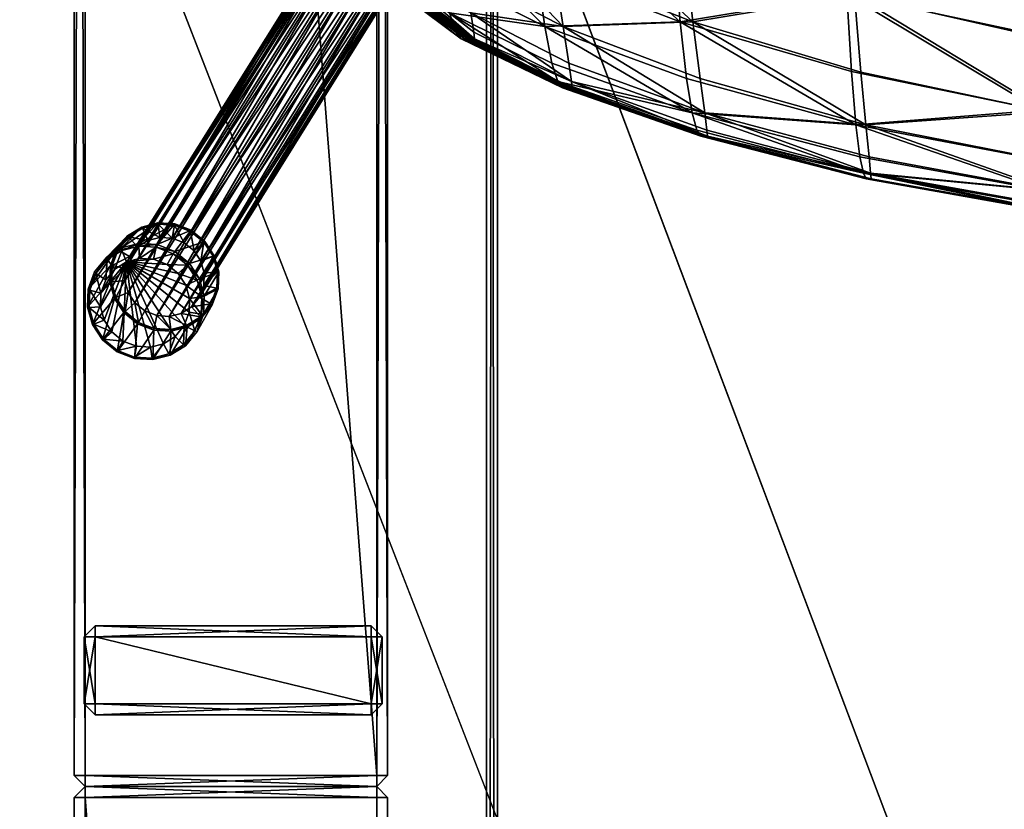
# Model space of a CAD drawing. Header units: inches. Extents: x -706 to 746, y -844 to 519.
# Tile 188 of 256: x -162.49 to -155.43, y 190.15 to 195.82. Entities that reach past the tile are written whole.
import ezdxf

# ---------------------------------------------------------------- set-up
doc = ezdxf.new("R2010")
doc.units = ezdxf.units.IN
doc.header["$MEASUREMENT"] = 0
for name, color, linetype, true_color in [('00_ground', 73, 'Continuous', 0x8fe057), ('02_ceilings', 251, 'Continuous', 0x565656), ('06_equipment', 46, 'Continuous', 0x866e08)]:
    doc.layers.add(name, color=color, linetype=linetype, true_color=true_color)

msp = doc.modelspace()

# ---------------------------------------------------------------- meshes
at = {"layer": '00_ground', "color": 251, "true_color": 0x565656}
mesh = msp.add_polyface(dxfattribs=at)
corners = [(745.801, -489.5048, -11.7981), (745.801, -489.5048, 0.0129), (745.8013, 519.417, -11.7981), (745.8013, 519.417, 0.0129), (-706.1552, 519.4172, -11.7981), (-706.1552, 519.4172, 0.0129), (-706.1554, -491.3484, -11.7981), (-706.1554, -491.3484, 0.0129), (-59.091, -491.3485, -11.7981), (-59.091, -491.3485, 0.0129), (-77.4055, -295.9132, -11.7981), (-77.4055, -295.9132, 0.0129), (-239.0611, -295.9132, -11.7981), (-239.0611, -295.9132, 0.0129), (-239.0611, -54.6686, -11.7981), (-239.0611, -54.6686, 0.0129), (214.8796, -54.6686, -11.7981), (214.8796, -54.6686, 0.0129), (214.8796, -295.9133, -11.7981), (214.8796, -295.9133, 0.0129), (187.3205, -295.9133, -11.7981), (187.3205, -295.9133, 0.0129), (187.3205, -489.5047, -11.7981), (187.3205, -489.5047, 0.0129)]
mesh.append_faces([[corners[k] for k in face] for face in [(22, 18, 0, 22), (0, 18, 2, 0), (6, 12, 8, 6), (1, 19, 23, 1), (9, 13, 7, 9), (7, 13, 5, 7)]], dxfattribs={"vtx0": -1, "vtx1": -1, "vtx3": -1, "color": 251})
mesh.append_faces([[corners[k] for k in face] for face in [(16, 4, 2, 16), (4, 14, 12, 4), (15, 3, 5, 15), (3, 17, 19, 3)]], dxfattribs={"vtx0": -1, "vtx2": -1, "vtx3": -1, "color": 251})
mesh.append_faces([[corners[k] for k in face] for face in [(0, 3, 1, 0), (2, 5, 3, 2), (4, 7, 5, 4), (6, 9, 7, 6), (8, 11, 9, 8), (10, 13, 11, 10), (12, 15, 13, 12), (14, 17, 15, 14), (16, 19, 17, 16), (18, 21, 19, 18), (20, 23, 21, 20), (22, 1, 23, 22), (8, 12, 10, 8), (23, 19, 21, 23)]], dxfattribs={"vtx0": -1, "vtx3": -1, "color": 251})
mesh.append_faces([[corners[k] for k in face] for face in [(16, 14, 4, 16), (18, 16, 2, 18), (6, 4, 12, 6), (15, 17, 3, 15), (13, 15, 5, 13), (1, 3, 19, 1)]], dxfattribs={"vtx1": -1, "vtx2": -1, "vtx3": -1, "color": 251})
mesh.append_faces([[corners[k] for k in face] for face in [(0, 2, 3, 0), (2, 4, 5, 2), (4, 6, 7, 4), (6, 8, 9, 6), (8, 10, 11, 8), (10, 12, 13, 10), (12, 14, 15, 12), (14, 16, 17, 14), (16, 18, 19, 16), (18, 20, 21, 18), (20, 22, 23, 20), (22, 0, 1, 22), (22, 20, 18, 22), (9, 11, 13, 9)]], dxfattribs={"vtx2": -1, "vtx3": -1, "color": 251})
at = {"layer": '02_ceilings'}
mesh = msp.add_polyface(dxfattribs=at)
corners = [(202.2812, 376.4129, 0.0129), (202.2812, 376.4129, 7.8869), (-226.4626, 376.413, 0.0129), (-226.4626, 376.413, 7.8869), (-226.4627, -60.9679, 0.0129), (-226.4627, -60.9679, 7.8869), (-239.0611, -60.9679, 0.0129), (-239.0611, -60.9679, 7.8869), (-239.0611, -140.3395, 0.0129), (-239.0611, -140.3395, 7.8869), (-226.4627, -140.3395, 0.0129), (-226.4627, -140.3395, 7.8869), (-226.4627, -349.4534, 0.0129), (-226.4627, -349.4534, 7.8869), (202.281, -349.4534, 0.0129), (202.281, -349.4534, 7.8869), (202.2811, -59.3933, 0.0129), (202.2811, -59.3933, 7.8869), (-62.2858, -59.3932, 0.0129), (-62.2858, -59.3932, 7.8869), (-62.2858, 63.5611, 0.0129), (-62.2858, 63.5611, 7.8869), (118.0292, 63.5611, 0.0129), (118.0292, 63.5611, 7.8869), (118.0292, 71.4351, 0.0129), (118.0292, 71.4351, 7.8869), (202.2811, 71.4351, 0.0129), (202.2811, 71.4351, 7.8869), (-60.5927, -67.2672, 0.0129), (-60.5927, -67.2672, 7.8869), (89.0136, -67.2673, 0.0129), (89.0136, -67.2673, 7.8869), (89.0136, -102.8261, 0.0129), (89.0136, -102.8261, 7.8869), (-60.5927, -102.8261, 0.0129), (-60.5927, -102.8261, 7.8869), (-239.061, 376.413, 0.0129), (-239.0611, -349.4534, 0.0129), (-239.061, 376.413, 7.8869)]
mesh.append_faces([[corners[k] for k in face] for face in [(2, 24, 20, 2), (30, 4, 16, 30), (14, 10, 32, 14), (21, 25, 3, 21), (17, 5, 31, 17), (15, 33, 11, 15)]], dxfattribs={"vtx0": -1, "vtx1": -1, "vtx2": -1, "vtx3": -1})
mesh.append_faces([[corners[k] for k in face] for face in [(14, 32, 16, 14)]], dxfattribs={"vtx0": -1, "vtx1": -1, "vtx3": -1})
mesh.append_faces([[corners[k] for k in face] for face in [(2, 26, 24, 2), (2, 20, 18, 2), (4, 18, 16, 4), (6, 28, 34, 6), (10, 34, 32, 10), (25, 1, 3, 25), (19, 3, 5, 19), (29, 5, 7, 29), (17, 31, 33, 17), (35, 7, 9, 35), (33, 9, 11, 33)]], dxfattribs={"vtx0": -1, "vtx2": -1, "vtx3": -1})
mesh.append_faces([[corners[k] for k in face] for face in [(0, 3, 1, 0), (2, 5, 3, 2), (4, 7, 5, 4), (6, 9, 7, 6), (8, 11, 9, 8), (10, 13, 11, 10), (12, 15, 13, 12), (14, 17, 15, 14), (16, 19, 17, 16), (18, 21, 19, 18), (20, 23, 21, 20), (22, 25, 23, 22), (24, 27, 25, 24), (26, 1, 27, 26), (28, 31, 29, 28), (30, 33, 31, 30), (32, 35, 33, 32), (34, 29, 35, 34), (15, 11, 13, 15)]], dxfattribs={"vtx0": -1, "vtx3": -1})
mesh.append_faces([[corners[k] for k in face] for face in [(4, 2, 18, 4), (30, 28, 4, 30), (6, 4, 28, 6), (32, 30, 16, 32), (8, 6, 34, 8), (10, 8, 34, 10), (19, 21, 3, 19), (17, 19, 5, 17), (29, 31, 5, 29), (35, 29, 7, 35), (33, 35, 9, 33), (15, 17, 33, 15)]], dxfattribs={"vtx1": -1, "vtx2": -1, "vtx3": -1})
mesh.append_faces([[corners[k] for k in face] for face in [(12, 10, 14, 12)]], dxfattribs={"vtx1": -1, "vtx3": -1})
mesh.append_faces([[corners[k] for k in face] for face in [(0, 2, 3, 0), (2, 4, 5, 2), (4, 6, 7, 4), (6, 8, 9, 6), (8, 10, 11, 8), (10, 12, 13, 10), (12, 14, 15, 12), (14, 16, 17, 14), (16, 18, 19, 16), (18, 20, 21, 18), (20, 22, 23, 20), (22, 24, 25, 22), (24, 26, 27, 24), (26, 0, 1, 26), (28, 30, 31, 28), (30, 32, 33, 30), (32, 34, 35, 32), (34, 28, 29, 34), (2, 0, 26, 2), (24, 22, 20, 24), (25, 27, 1, 25), (21, 23, 25, 21)]], dxfattribs={"vtx2": -1, "vtx3": -1})
mesh = msp.add_polyface(dxfattribs=at)
corners = [(202.2811, -336.855, 102.3751), (202.2811, -336.855, 110.2491), (202.2811, -59.3932, 102.3751), (202.2811, -59.3932, 110.2491), (-62.2858, -59.3932, 102.3751), (-62.2858, -59.3932, 110.2491), (-62.2858, 63.5611, 102.3751), (-62.2858, 63.5611, 110.2491), (118.0292, 63.5611, 102.3751), (118.0292, 63.5611, 110.2491), (118.0292, 71.4351, 102.3751), (118.0292, 71.4351, 110.2491), (202.2811, 71.4351, 102.3751), (202.2811, 71.4351, 110.2491), (202.2812, 363.8145, 102.3751), (202.2812, 363.8145, 110.2491), (-226.4626, 363.8146, 102.3751), (-226.4626, 363.8146, 110.2491), (-226.4627, -336.8549, 102.3751), (-226.4627, -336.8549, 110.2491), (116.2021, 326.9745, 102.3751), (116.2021, 326.9745, 110.2491), (116.202, 287.6043, 102.3751), (116.202, 287.6043, 110.2491), (76.8321, 287.6043, 102.3751), (76.8321, 287.6043, 110.2491), (76.8321, 326.9745, 102.3751), (76.8321, 326.9745, 110.2491), (61.362, 326.9745, 102.3751), (61.362, 326.9745, 110.2491), (61.362, 287.6043, 102.3751), (61.362, 287.6043, 110.2491), (21.9918, 287.6043, 102.3751), (21.9918, 287.6043, 110.2491), (21.9919, 326.9745, 102.3751), (21.9919, 326.9745, 110.2491)]
mesh.append_faces([[corners[k] for k in face] for face in [(20, 28, 14, 20), (32, 24, 10, 32), (16, 32, 10, 16), (16, 10, 6, 16), (35, 27, 17, 35), (13, 23, 31, 13), (11, 33, 17, 11), (7, 11, 17, 7)]], dxfattribs={"vtx0": -1, "vtx1": -1, "vtx2": -1, "vtx3": -1})
mesh.append_faces([[corners[k] for k in face] for face in [(18, 4, 0, 18), (1, 5, 19, 1), (19, 5, 17, 19)]], dxfattribs={"vtx0": -1, "vtx1": -1, "vtx3": -1})
mesh.append_faces([[corners[k] for k in face] for face in [(28, 16, 14, 28), (16, 34, 32, 16), (30, 26, 24, 30), (22, 14, 12, 22), (24, 12, 10, 24), (16, 6, 4, 16), (27, 15, 17, 27), (15, 21, 23, 15), (25, 29, 31, 25), (11, 31, 33, 11)]], dxfattribs={"vtx0": -1, "vtx2": -1, "vtx3": -1})
mesh.append_faces([[corners[k] for k in face] for face in [(0, 3, 1, 0), (2, 5, 3, 2), (4, 7, 5, 4), (6, 9, 7, 6), (8, 11, 9, 8), (10, 13, 11, 10), (12, 15, 13, 12), (14, 17, 15, 14), (16, 19, 17, 16), (18, 1, 19, 18), (20, 23, 21, 20), (22, 25, 23, 22), (24, 27, 25, 24), (26, 21, 27, 26), (28, 31, 29, 28), (30, 33, 31, 30), (32, 35, 33, 32), (34, 29, 35, 34), (0, 4, 2, 0)]], dxfattribs={"vtx0": -1, "vtx3": -1})
mesh.append_faces([[corners[k] for k in face] for face in [(28, 34, 16, 28), (30, 28, 26, 30), (22, 20, 14, 22), (24, 22, 12, 24), (18, 16, 4, 18), (27, 21, 15, 27), (25, 27, 29, 25), (33, 35, 17, 33), (13, 15, 23, 13), (11, 13, 31, 11), (5, 7, 17, 5)]], dxfattribs={"vtx1": -1, "vtx2": -1, "vtx3": -1})
mesh.append_faces([[corners[k] for k in face] for face in [(0, 2, 3, 0), (2, 4, 5, 2), (4, 6, 7, 4), (6, 8, 9, 6), (8, 10, 11, 8), (10, 12, 13, 10), (12, 14, 15, 12), (14, 16, 17, 14), (16, 18, 19, 16), (18, 0, 1, 18), (20, 22, 23, 20), (22, 24, 25, 22), (24, 26, 27, 24), (26, 20, 21, 26), (28, 30, 31, 28), (30, 32, 33, 30), (32, 34, 35, 32), (34, 28, 29, 34), (10, 8, 6, 10), (7, 9, 11, 7), (1, 3, 5, 1)]], dxfattribs={"vtx2": -1, "vtx3": -1})
at = {"layer": '06_equipment', "color": 251, "true_color": 0x565656}
mesh = msp.add_polyface(dxfattribs=at)
corners = [(-159.0651, 160.0029, 39.5301), (-159.1438, 247.9863, 39.4513), (-201.9688, 247.9863, 39.4513), (-201.9688, 159.9241, 39.5301), (-159.0651, 160.0029, 41.3726), (-159.1438, 248.0651, 41.3726), (-202.0475, 247.9863, 41.3726), (-201.9688, 159.9241, 41.3726), (-159.1438, 159.9241, 39.5301), (-159.1438, 160.0029, 39.4513), (-159.1438, 248.0651, 39.5301), (-159.0651, 247.9863, 39.5301), (-202.0475, 247.9863, 39.5301), (-201.9688, 248.0651, 39.5301), (-202.0475, 160.0029, 39.5301), (-201.9688, 160.0029, 39.4513), (-159.1438, 160.0029, 41.4513), (-159.1438, 159.9241, 41.3726), (-159.1438, 247.9863, 41.4513), (-159.0651, 247.9863, 41.3726), (-201.9688, 247.9863, 41.4513), (-201.9688, 248.0651, 41.3726), (-201.9688, 160.0029, 41.4513), (-202.0475, 160.0029, 41.3726)]
mesh.append_faces([[corners[k] for k in face] for face in [(19, 4, 0, 19), (0, 11, 19, 0), (21, 5, 10, 21), (10, 13, 21, 10), (23, 6, 12, 23), (12, 14, 23, 12), (17, 7, 3, 17), (3, 8, 17, 3), (2, 1, 9, 2), (9, 15, 2, 9), (16, 18, 20, 16), (20, 22, 16, 20), (0, 9, 1, 0), (1, 11, 0, 1), (11, 10, 5, 11), (5, 19, 11, 5), (19, 18, 16, 19), (16, 4, 19, 16), (4, 17, 8, 4), (8, 0, 4, 8), (10, 1, 2, 10), (2, 13, 10, 2), (13, 12, 6, 13), (6, 21, 13, 6), (21, 20, 18, 21), (18, 5, 21, 18), (12, 2, 15, 12), (15, 14, 12, 15), (14, 3, 7, 14), (7, 23, 14, 7), (23, 22, 20, 23), (20, 6, 23, 20), (3, 15, 9, 3), (9, 8, 3, 9), (17, 16, 22, 17), (22, 7, 17, 22)]], dxfattribs={"vtx2": -1, "vtx3": -1, "color": 251})
mesh.append_faces([[corners[k] for k in face] for face in [(0, 8, 9, 0), (1, 10, 11, 1), (2, 12, 13, 2), (3, 14, 15, 3), (4, 16, 17, 4), (5, 18, 19, 5), (6, 20, 21, 6), (7, 22, 23, 7)]], dxfattribs={"vtx3": -1, "color": 251})
mesh = msp.add_polyface(dxfattribs=at)
corners = [(-159.8525, 244.9515, 38.9601), (-159.8525, 217.7519, 38.9601), (-159.8525, 217.7519, 37.9365), (-159.8525, 244.9515, 37.9365), (-162.0999, 217.7519, 38.9601), (-162.0999, 244.9515, 38.9601), (-162.0999, 244.9515, 37.9365), (-162.0999, 217.7519, 37.9365), (-159.9313, 217.6731, 38.9601), (-162.0212, 217.6731, 38.9601), (-162.0212, 217.6731, 37.9365), (-159.9313, 217.6731, 37.9365), (-162.0999, 190.3948, 38.9601), (-162.0999, 217.5944, 38.9601), (-162.0999, 217.5944, 37.9365), (-162.0999, 190.3948, 37.9365), (-159.8525, 217.5944, 38.9601), (-159.8525, 190.3948, 38.9601), (-159.8525, 190.3948, 37.9365), (-159.8525, 217.5944, 37.9365), (-162.0212, 217.6731, 38.9601), (-159.9313, 217.6731, 38.9601), (-159.9313, 217.6731, 37.9365), (-162.0212, 217.6731, 37.9365), (-162.0212, 244.9515, 37.8578), (-159.9313, 244.9515, 37.8578), (-159.9313, 217.7519, 37.8578), (-162.0212, 217.7519, 37.8578), (-162.0212, 217.5944, 37.8578), (-159.9313, 217.5944, 37.8578), (-159.9313, 190.3948, 37.8578), (-159.9313, 217.7519, 39.0389), (-159.9313, 244.9515, 39.0389), (-162.0212, 244.9515, 39.0389), (-162.0212, 217.7519, 39.0389), (-159.9313, 190.3948, 39.0389), (-159.9313, 217.5944, 39.0389), (-162.0212, 217.5944, 39.0389), (-162.0212, 190.3948, 39.0389), (-159.9313, 245.0303, 37.9365), (-162.0212, 245.0303, 37.9365), (-159.9313, 245.0303, 38.9601), (-162.0212, 245.0303, 38.9601), (-162.0212, 190.3948, 37.8578)]
mesh.append_faces([[corners[k] for k in face] for face in [(0, 1, 2, 0), (2, 3, 0, 2), (4, 5, 6, 4), (6, 7, 4, 6), (8, 9, 10, 8), (10, 11, 8, 10), (12, 13, 14, 12), (14, 15, 12, 14), (16, 17, 18, 16), (18, 19, 16, 18), (20, 21, 22, 20), (22, 23, 20, 22), (24, 25, 26, 24), (26, 27, 24, 26), (28, 29, 30, 28), (31, 32, 33, 31), (33, 34, 31, 33), (35, 36, 37, 35), (37, 38, 35, 37), (2, 26, 25, 2), (25, 3, 2, 25), (3, 39, 41, 3), (41, 0, 3, 41), (0, 32, 31, 0), (31, 1, 0, 31), (1, 8, 11, 1), (11, 2, 1, 11), (39, 25, 24, 39), (24, 40, 39, 24), (6, 24, 27, 6), (27, 7, 6, 27), (7, 10, 9, 7), (9, 4, 7, 9), (4, 34, 33, 4), (33, 5, 4, 33), (10, 27, 26, 10), (26, 11, 10, 26), (8, 31, 34, 8), (34, 9, 8, 34), (14, 28, 43, 14), (37, 13, 12, 37), (13, 20, 23, 13), (23, 14, 13, 23), (29, 19, 18, 29), (19, 22, 21, 19), (21, 16, 19, 21), (16, 36, 35, 16), (22, 29, 28, 22), (28, 23, 22, 28), (20, 37, 36, 20), (36, 21, 20, 36)]], dxfattribs={"vtx2": -1, "vtx3": -1, "color": 251})
mesh.append_faces([[corners[k] for k in face] for face in [(2, 11, 26, 2), (25, 39, 3, 25), (24, 6, 40, 24), (10, 7, 27, 10), (1, 31, 8, 1), (41, 32, 0, 41), (5, 33, 42, 5), (9, 34, 4, 9), (14, 23, 28, 14), (22, 19, 29, 22), (13, 37, 20, 13), (21, 36, 16, 21)]], dxfattribs={"vtx3": -1, "color": 251})
mesh = msp.add_polyface(dxfattribs=at)
corners = [(-162.0999, 163.0376, 38.9601), (-162.0999, 190.2373, 38.9601), (-162.0999, 190.2373, 37.9365), (-162.0999, 163.0376, 37.9365), (-159.8525, 190.2373, 38.9601), (-159.8525, 163.0376, 38.9601), (-159.8525, 163.0376, 37.9365), (-159.8525, 190.2373, 37.9365), (-162.0212, 190.316, 38.9601), (-159.9313, 190.316, 38.9601), (-159.9313, 190.316, 37.9365), (-162.0212, 190.316, 37.9365), (-180.4776, 162.9589, 38.9601), (-162.1787, 162.9589, 38.9601), (-162.1787, 162.9589, 37.9365), (-180.4776, 162.9589, 37.9365), (-159.9313, 190.316, 38.9601), (-162.0212, 190.316, 38.9601), (-162.0212, 190.316, 37.9365), (-159.9313, 190.316, 37.9365), (-159.9313, 163.0376, 37.8578), (-162.0212, 163.0376, 37.8578), (-162.0212, 190.2373, 37.8578), (-159.9313, 190.2373, 37.8578), (-159.9313, 190.3948, 37.8578), (-162.0212, 190.3948, 37.8578), (-162.0212, 217.5944, 37.8578), (-162.0212, 190.2373, 39.0389), (-162.0212, 163.0376, 39.0389), (-159.9313, 163.0376, 39.0389), (-159.9313, 190.2373, 39.0389), (-162.0212, 162.9589, 37.9365), (-159.9313, 162.9589, 37.9365), (-162.0212, 162.9589, 38.9601), (-159.9313, 162.9589, 38.9601), (-162.0999, 190.3948, 37.9365), (-159.8525, 190.3948, 37.9365), (-162.0212, 190.3948, 39.0389), (-162.0999, 190.3948, 38.9601), (-159.8525, 190.3948, 38.9601), (-159.9313, 190.3948, 39.0389), (-162.0999, 217.5944, 37.9365), (-162.0212, 217.5944, 39.0389), (-159.9313, 217.5944, 37.8578), (-159.8525, 217.5944, 38.9601)]
mesh.append_faces([[corners[k] for k in face] for face in [(0, 1, 2, 0), (2, 3, 0, 2), (4, 5, 6, 4), (6, 7, 4, 6), (8, 9, 10, 8), (10, 11, 8, 10), (12, 13, 14, 12), (14, 15, 12, 14), (16, 17, 18, 16), (18, 19, 16, 18), (20, 21, 22, 20), (22, 23, 20, 22), (24, 25, 26, 24), (27, 28, 29, 27), (29, 30, 27, 29), (2, 22, 21, 2), (21, 3, 2, 21), (3, 31, 33, 3), (33, 0, 3, 33), (0, 28, 27, 0), (27, 1, 0, 27), (1, 8, 11, 1), (11, 2, 1, 11), (31, 21, 20, 31), (20, 32, 31, 20), (32, 6, 5, 32), (5, 34, 32, 5), (34, 29, 28, 34), (28, 33, 34, 28), (6, 20, 23, 6), (23, 7, 6, 23), (7, 10, 9, 7), (9, 4, 7, 9), (4, 30, 29, 4), (29, 5, 4, 29), (10, 23, 22, 10), (22, 11, 10, 22), (8, 27, 30, 8), (30, 9, 8, 30), (25, 35, 41, 25), (35, 18, 17, 35), (17, 38, 35, 17), (38, 37, 42, 38), (18, 25, 24, 18), (24, 19, 18, 24), (19, 36, 39, 19), (39, 16, 19, 39), (16, 40, 37, 16), (37, 17, 16, 37), (36, 24, 43, 36), (40, 39, 44, 40)]], dxfattribs={"vtx2": -1, "vtx3": -1, "color": 251})
mesh.append_faces([[corners[k] for k in face] for face in [(2, 11, 22, 2), (21, 31, 3, 21), (20, 6, 32, 20), (10, 7, 23, 10), (1, 27, 8, 1), (33, 28, 0, 33), (5, 29, 34, 5), (9, 30, 4, 9), (25, 18, 35, 25), (24, 36, 19, 24), (17, 37, 38, 17), (39, 40, 16, 39)]], dxfattribs={"vtx3": -1, "color": 251})
mesh = msp.add_polyface(dxfattribs=at)
corners = [(-156.4234, 195.0634, 26.4501), (-156.4608, 195.4421, 26.2268), (-155.1225, 195.1567, 26.2876), (-155.1012, 194.8042, 26.5492), (-156.5068, 195.9964, 25.9562), (-155.1488, 195.6857, 25.9725), (-153.7289, 195.4953, 25.9484), (-157.6643, 195.8036, 26.1003), (-157.611, 195.397, 26.2826), (-156.5987, 197.735, 25.4321), (-156.5549, 196.7522, 25.678), (-157.7987, 197.1503, 25.6441), (-155.1764, 196.4287, 25.6529), (-155.2016, 197.4229, 25.3778), (-153.7464, 197.2229, 25.3056), (-156.6341, 197.7425, 25.8329), (-155.2354, 197.4529, 25.8076), (-155.2574, 198.733, 25.6201), (-156.4952, 195.0649, 26.8718), (-156.5268, 195.4454, 26.6569), (-157.7562, 195.8035, 26.512), (-155.1761, 195.1703, 26.7347), (-155.1586, 194.811, 26.9819), (-153.7763, 194.6732, 27.0244), (-156.561, 196.0016, 26.3804), (-155.1947, 195.7068, 26.4199), (-156.597, 196.7589, 26.0899), (-155.2145, 196.4559, 26.0925), (-153.7855, 195.5481, 26.4148), (-157.8601, 197.1503, 26.0291), (-155.0885, 194.5911, 26.7083), (-157.559, 194.9826, 26.4874), (-156.3867, 194.6769, 26.6966), (-156.3874, 194.6741, 26.7209), (-156.401, 194.8343, 26.5862), (-157.5791, 195.1512, 26.394), (-156.39, 194.7179, 26.66), (-157.5636, 195.0264, 26.4552), (-156.4422, 194.718, 27.0019), (-156.4668, 194.8349, 26.9777), (-157.6695, 195.1511, 26.7761), (-157.7099, 195.3968, 26.6912), (-157.6354, 195.0263, 26.7905), (-157.6078, 194.9825, 26.758), (-156.422, 194.6768, 26.9717), (-155.1421, 194.5937, 27.1067)]
mesh.append_faces([[corners[k] for k in face] for face in [(0, 1, 2, 0), (2, 3, 0, 2), (4, 5, 2, 4), (2, 1, 4, 2), (2, 5, 6, 2), (4, 1, 7, 4), (0, 8, 7, 0), (7, 1, 0, 7), (9, 10, 11, 9), (12, 13, 14, 12), (4, 10, 12, 4), (12, 5, 4, 12), (9, 13, 12, 9), (12, 10, 9, 12), (15, 16, 17, 15), (18, 19, 20, 18), (21, 22, 23, 21), (24, 19, 21, 24), (21, 25, 24, 21), (18, 22, 21, 18), (21, 19, 18, 21), (15, 26, 27, 15), (27, 16, 15, 27), (24, 25, 27, 24), (27, 26, 24, 27), (27, 25, 28, 27), (24, 26, 29, 24), (0, 3, 30, 0), (31, 32, 33, 31), (0, 34, 35, 0), (36, 37, 35, 36), (35, 34, 36, 35), (38, 39, 40, 38), (18, 41, 40, 18), (40, 39, 18, 40), (38, 42, 43, 38), (43, 44, 38, 43), (18, 39, 45, 18)]], dxfattribs={"vtx2": -1, "vtx3": -1, "color": 251})
mesh = msp.add_polyface(dxfattribs=at)
corners = [(-158.7262, 195.7684, 26.4369), (-158.7871, 196.201, 26.2902), (-159.5426, 196.5944, 25.9814), (-158.5942, 195.7685, 26.043), (-158.6618, 196.201, 25.8959), (-157.6643, 195.8036, 26.1003), (-157.611, 195.397, 26.2826), (-158.7454, 196.8044, 25.7141), (-157.7299, 196.3839, 25.8774), (-156.5068, 195.9964, 25.9562), (-157.7987, 197.1503, 25.6441), (-158.8334, 197.578, 25.52), (-158.9144, 198.5213, 25.3361), (-157.8616, 198.1157, 25.4308), (-156.5987, 197.735, 25.4321), (-156.5549, 196.7522, 25.678), (-157.7099, 195.3968, 26.6912), (-157.7562, 195.8035, 26.512), (-156.4952, 195.0649, 26.8718), (-156.561, 196.0016, 26.3804), (-157.8068, 196.3838, 26.2782), (-156.5268, 195.4454, 26.6569), (-158.8547, 196.8044, 26.0952), (-158.9972, 198.5215, 25.6887), (-158.9257, 197.5781, 25.8839), (-157.8601, 197.1503, 26.0291), (-157.9143, 198.1157, 25.8041), (-156.6341, 197.7425, 25.8329), (-156.597, 196.7589, 26.0899), (-159.3031, 196.1414, 25.7275), (-159.3821, 196.5942, 25.6013), (-158.6329, 195.3747, 26.5088), (-159.3613, 195.7298, 26.1596), (-159.3249, 195.6818, 26.1244), (-158.5995, 195.3284, 26.4743), (-158.675, 195.5072, 26.503), (-159.4082, 195.8682, 26.1594), (-157.5791, 195.1512, 26.394), (-157.6695, 195.1511, 26.7761), (-158.554, 195.5073, 26.133), (-159.2565, 195.8682, 25.8046), (-158.5347, 195.3748, 26.1833), (-159.2349, 195.7299, 25.8479), (-159.2308, 195.6819, 25.8728), (-158.5299, 195.3285, 26.2113), (-158.5329, 195.3258, 26.2343)]
mesh.append_faces([[corners[k] for k in face] for face in [(0, 1, 2, 0), (3, 4, 5, 3), (5, 6, 3, 5), (7, 8, 5, 7), (5, 4, 7, 5), (5, 8, 9, 5), (10, 11, 12, 10), (10, 13, 14, 10), (9, 8, 10, 9), (10, 15, 9, 10), (7, 11, 10, 7), (10, 8, 7, 10), (0, 16, 17, 0), (17, 1, 0, 17), (17, 16, 18, 17), (19, 20, 17, 19), (17, 21, 19, 17), (22, 1, 17, 22), (17, 20, 22, 17), (23, 24, 25, 23), (25, 26, 23, 25), (22, 20, 25, 22), (25, 24, 22, 25), (25, 20, 19, 25), (27, 26, 25, 27), (25, 28, 27, 25), (3, 29, 30, 3), (30, 4, 3, 30), (7, 4, 30, 7), (31, 32, 33, 31), (33, 34, 31, 33), (31, 35, 36, 31), (3, 6, 37, 3), (0, 35, 38, 0), (3, 39, 40, 3), (41, 42, 40, 41), (40, 39, 41, 40), (43, 44, 45, 43)]], dxfattribs={"vtx2": -1, "vtx3": -1, "color": 251})
mesh = msp.add_polyface(dxfattribs=at)
corners = [(-159.2457, 195.678, 25.928), (-159.2368, 195.6794, 25.8944), (-158.5329, 195.3258, 26.2343), (-159.7633, 196.0639, 25.5947), (-159.745, 196.0643, 25.5545), (-159.258, 195.6775, 25.9707), (-159.7309, 196.0656, 25.5232), (-159.8114, 196.0656, 25.691), (-159.7855, 196.0643, 25.6411), (-159.2748, 195.678, 26.0196), (-159.2969, 195.6794, 26.0718), (-158.5446, 195.3237, 26.3145), (-159.5426, 196.5944, 25.9814), (-159.4678, 196.1415, 26.106), (-158.7262, 195.7684, 26.4369), (-158.7871, 196.201, 26.2902), (-158.8547, 196.8044, 26.0952), (-159.9775, 196.5135, 25.7516), (-160.065, 196.9706, 25.6387), (-159.7847, 196.5134, 25.3895), (-159.8728, 196.9702, 25.2721), (-159.3821, 196.5942, 25.6013), (-159.3031, 196.1414, 25.7275), (-159.3249, 195.6818, 26.1244), (-158.5742, 195.3258, 26.4199), (-159.8755, 196.1131, 25.7795), (-159.8407, 196.0676, 25.7417), (-159.3613, 195.7298, 26.1596), (-159.4082, 195.8682, 26.1594), (-158.675, 195.5072, 26.503), (-159.9177, 196.2447, 25.7907), (-158.6329, 195.3747, 26.5088), (-159.2565, 195.8682, 25.8046), (-158.5942, 195.7685, 26.043), (-159.7218, 196.1131, 25.4835), (-159.7387, 196.2446, 25.4528), (-159.2349, 195.7299, 25.8479), (-159.7212, 196.0676, 25.5032), (-159.2308, 195.6819, 25.8728), (-158.5347, 195.3748, 26.1833), (-160.0607, 196.5107, 25.134)]
mesh.append_faces([[corners[k] for k in face] for face in [(0, 1, 2, 0), (3, 4, 0, 3), (0, 5, 3, 0), (6, 1, 0, 6), (0, 4, 6, 0), (7, 8, 9, 7), (9, 10, 7, 9), (3, 5, 9, 3), (9, 8, 3, 9), (9, 5, 11, 9), (12, 13, 14, 12), (12, 15, 16, 12), (17, 13, 12, 17), (12, 18, 17, 12), (19, 20, 21, 19), (21, 22, 19, 21), (23, 10, 24, 23), (25, 26, 23, 25), (23, 27, 25, 23), (7, 10, 23, 7), (23, 26, 7, 23), (14, 13, 28, 14), (28, 29, 14, 28), (28, 13, 17, 28), (25, 27, 28, 25), (28, 30, 25, 28), (28, 27, 31, 28), (32, 22, 33, 32), (34, 35, 32, 34), (32, 36, 34, 32), (19, 22, 32, 19), (32, 35, 19, 32), (6, 37, 38, 6), (38, 1, 6, 38), (34, 36, 38, 34), (38, 37, 34, 38), (38, 36, 39, 38), (34, 37, 40, 34)]], dxfattribs={"vtx2": -1, "vtx3": -1, "color": 251})
mesh = msp.add_polyface(dxfattribs=at)
corners = [(-159.8699, 196.1593, 23.6111), (-159.9571, 196.1663, 23.63), (-159.8407, 196.3484, 24.0079), (-160.1235, 196.0869, 23.2133), (-160.1952, 196.1454, 23.2129), (-160.1151, 196.2581, 23.6347), (-160.0428, 196.2004, 23.6384), (-160.0375, 196.0534, 23.2072), (-159.9489, 196.0482, 23.1958), (-159.8643, 196.0697, 23.1802), (-159.7875, 196.1778, 23.5838), (-159.7902, 196.1163, 23.1616), (-159.7161, 196.2206, 23.5502), (-159.733, 196.1863, 23.1412), (-161.3979, 194.2514, 8.8737), (-161.3118, 194.2179, 8.868), (-159.8418, 196.5772, 23.0872), (-159.9279, 196.6107, 23.0933), (-161.4865, 194.2566, 8.8848), (-160.0165, 196.6159, 23.1047), (-161.571, 194.2351, 8.9002), (-160.101, 196.5944, 23.1204), (-161.6451, 194.1886, 8.9187), (-160.1752, 196.5478, 23.1389), (-161.7023, 194.1188, 8.9391), (-160.2324, 196.4778, 23.1593), (-161.7339, 194.034, 8.9588), (-160.2641, 196.3929, 23.1787), (-161.737, 193.9462, 8.9751), (-160.2673, 196.3049, 23.1947), (-161.7134, 193.8617, 8.9872), (-160.2438, 196.2203, 23.2064), (-161.6648, 193.787, 8.9941), (-161.593, 193.7285, 8.9949), (-161.5069, 193.695, 8.9893), (-161.4184, 193.6898, 8.9781), (-161.3338, 193.7113, 8.9627), (-161.2597, 193.7578, 8.9442), (-161.2026, 193.8277, 8.9238), (-161.1709, 193.9124, 8.9041), (-159.7012, 196.2712, 23.1218), (-161.1678, 194.0002, 8.8878), (-159.698, 196.3592, 23.1058), (-161.1915, 194.0847, 8.8757), (-159.7216, 196.4438, 23.0941), (-161.2401, 194.1594, 8.8688), (-159.7702, 196.5187, 23.0876)]
mesh.append_faces([[corners[k] for k in face] for face in [(0, 1, 2, 0), (3, 4, 5, 3), (5, 6, 3, 5), (7, 3, 6, 7), (6, 1, 7, 6), (8, 7, 1, 8), (1, 0, 8, 1), (9, 8, 0, 9), (0, 10, 9, 0), (11, 9, 10, 11), (10, 12, 11, 10), (13, 11, 12, 13), (14, 15, 16, 14), (16, 17, 14, 16), (18, 14, 17, 18), (17, 19, 18, 17), (20, 18, 19, 20), (19, 21, 20, 19), (22, 20, 21, 22), (21, 23, 22, 21), (24, 22, 23, 24), (23, 25, 24, 23), (26, 24, 25, 26), (25, 27, 26, 25), (28, 26, 27, 28), (27, 29, 28, 27), (30, 28, 29, 30), (29, 31, 30, 29), (32, 30, 31, 32), (31, 4, 32, 31), (33, 32, 4, 33), (4, 3, 33, 4), (34, 33, 3, 34), (3, 7, 34, 3), (35, 34, 7, 35), (7, 8, 35, 7), (36, 35, 8, 36), (8, 9, 36, 8), (37, 36, 9, 37), (9, 11, 37, 9), (38, 37, 11, 38), (11, 13, 38, 11), (39, 38, 13, 39), (13, 40, 39, 13), (41, 39, 40, 41), (40, 42, 41, 40), (43, 41, 42, 43), (42, 44, 43, 42), (45, 43, 44, 45), (44, 46, 45, 44), (15, 45, 46, 15), (46, 16, 15, 46)]], dxfattribs={"vtx2": -1, "vtx3": -1, "color": 251})
mesh = msp.add_polyface(dxfattribs=at)
corners = [(-158.5329, 195.3258, 26.2343), (-158.5373, 195.3242, 26.2697), (-159.2457, 195.678, 25.928), (-158.5446, 195.3237, 26.3145), (-159.258, 195.6775, 25.9707), (-158.5742, 195.3258, 26.4199), (-159.2969, 195.6794, 26.0718), (-159.2748, 195.678, 26.0196), (-158.5564, 195.3242, 26.3656), (-157.5602, 194.9798, 26.5112), (-157.562, 194.9781, 26.5477), (-156.3874, 194.6741, 26.7209), (-157.566, 194.9776, 26.5938), (-157.5738, 194.9781, 26.6462), (-157.5872, 194.9798, 26.702), (-156.3912, 194.6719, 26.8046), (-158.5995, 195.3284, 26.4743), (-159.3249, 195.6818, 26.1244), (-158.5299, 195.3285, 26.2113), (-157.559, 194.9826, 26.4874), (-158.5347, 195.3748, 26.1833), (-157.5636, 195.0264, 26.4552), (-156.39, 194.7179, 26.66), (-157.5791, 195.1512, 26.394), (-158.554, 195.5073, 26.133), (-158.5942, 195.7685, 26.043), (-157.611, 195.397, 26.2826), (-156.4234, 195.0634, 26.4501), (-157.6695, 195.1511, 26.7761), (-157.7099, 195.3968, 26.6912), (-158.7262, 195.7684, 26.4369), (-158.6329, 195.3747, 26.5088), (-157.6354, 195.0263, 26.7905), (-158.675, 195.5072, 26.503), (-156.4422, 194.718, 27.0019), (-157.6078, 194.9825, 26.758), (-156.4066, 194.6741, 26.9145), (-159.2368, 195.6794, 25.8944), (-159.2308, 195.6819, 25.8728)]
mesh.append_faces([[corners[k] for k in face] for face in [(0, 1, 2, 0), (3, 4, 2, 3), (2, 1, 3, 2), (5, 6, 7, 5), (7, 8, 5, 7), (3, 8, 7, 3), (0, 9, 10, 0), (10, 1, 0, 10), (10, 9, 11, 10), (3, 1, 10, 3), (10, 12, 3, 10), (5, 8, 13, 5), (13, 14, 5, 13), (3, 12, 13, 3), (13, 8, 3, 13), (13, 12, 15, 13), (5, 16, 17, 5), (0, 18, 19, 0), (19, 9, 0, 19), (20, 21, 19, 20), (19, 18, 20, 19), (19, 21, 22, 19), (23, 24, 25, 23), (23, 26, 27, 23), (20, 24, 23, 20), (23, 21, 20, 23), (28, 29, 30, 28), (31, 32, 28, 31), (28, 33, 31, 28), (28, 32, 34, 28), (5, 14, 35, 5), (35, 16, 5, 35), (35, 14, 36, 35), (31, 16, 35, 31), (35, 32, 31, 35), (0, 37, 38, 0), (20, 18, 38, 20)]], dxfattribs={"vtx2": -1, "vtx3": -1, "color": 251})
mesh = msp.add_polyface(dxfattribs=at)
corners = [(-156.3874, 194.6741, 26.7209), (-156.3884, 194.6725, 26.7579), (-157.562, 194.9781, 26.5477), (-156.3912, 194.6719, 26.8046), (-157.566, 194.9776, 26.5938), (-155.0854, 194.44, 26.896), (-155.0829, 194.4416, 26.8588), (-153.7155, 194.3151, 26.9206), (-155.0894, 194.4395, 26.9429), (-156.4066, 194.6741, 26.9145), (-156.3968, 194.6725, 26.8578), (-155.0951, 194.44, 26.9965), (-155.1031, 194.4416, 27.0538), (-153.7297, 194.313, 27.0047), (-157.5738, 194.9781, 26.6462), (-157.5872, 194.9798, 26.702), (-155.0885, 194.5911, 26.7083), (-155.1012, 194.8042, 26.5492), (-153.7143, 194.6562, 26.5836), (-156.39, 194.7179, 26.66), (-156.401, 194.8343, 26.5862), (-155.0825, 194.4826, 26.7937), (-156.4234, 195.0634, 26.4501), (-156.3867, 194.6769, 26.6966), (-155.0813, 194.4443, 26.8343), (-153.7098, 194.3537, 26.8527), (-157.559, 194.9826, 26.4874), (-157.5602, 194.9798, 26.5112), (-156.422, 194.6768, 26.9717), (-157.6078, 194.9825, 26.758), (-155.1139, 194.4443, 27.1118), (-153.7474, 194.3151, 27.116), (-156.4422, 194.718, 27.0019), (-155.127, 194.4832, 27.1397), (-155.1421, 194.5937, 27.1067), (-155.1586, 194.811, 26.9819), (-156.4952, 195.0649, 26.8718), (-156.4668, 194.8349, 26.9777), (-153.7635, 194.3554, 27.2009)]
mesh.append_faces([[corners[k] for k in face] for face in [(0, 1, 2, 0), (3, 4, 2, 3), (2, 1, 3, 2), (5, 6, 7, 5), (3, 1, 5, 3), (5, 8, 3, 5), (0, 6, 5, 0), (5, 1, 0, 5), (9, 10, 11, 9), (11, 12, 9, 11), (3, 8, 11, 3), (11, 10, 3, 11), (11, 8, 13, 11), (3, 10, 14, 3), (9, 15, 14, 9), (14, 10, 9, 14), (16, 17, 18, 16), (19, 20, 16, 19), (16, 21, 19, 16), (16, 20, 22, 16), (0, 23, 24, 0), (24, 6, 0, 24), (19, 21, 24, 19), (24, 23, 19, 24), (24, 21, 25, 24), (19, 23, 26, 19), (0, 27, 26, 0), (9, 28, 29, 9), (30, 12, 31, 30), (32, 28, 30, 32), (30, 33, 32, 30), (9, 12, 30, 9), (30, 28, 9, 30), (34, 35, 36, 34), (32, 33, 34, 32), (34, 37, 32, 34), (34, 33, 38, 34)]], dxfattribs={"vtx2": -1, "vtx3": -1, "color": 251})
mesh = msp.add_polyface(dxfattribs=at)
corners = [(-161.8086, 194.0295, 7.9078), (-161.8728, 193.9511, 7.9205), (-161.9084, 193.856, 7.9328), (-161.5308, 194.1001, 7.8796), (-161.6304, 194.1059, 7.8865), (-161.7253, 194.0818, 7.8962), (-161.9118, 193.7572, 7.943), (-161.6106, 194.3224, 8.8898), (-161.4978, 194.351, 8.8692), (-161.4865, 194.2566, 8.8848), (-161.571, 194.2351, 8.9002), (-161.6451, 194.1886, 8.9187), (-161.7095, 194.2603, 8.9145), (-161.7023, 194.1188, 8.9391), (-161.7856, 194.1673, 8.9417), (-161.7339, 194.034, 8.9588), (-161.8277, 194.0546, 8.9679), (-161.737, 193.9462, 8.9751), (-161.8319, 193.9372, 8.9897), (-161.7134, 193.8617, 8.9872), (-161.8003, 193.8245, 9.0058), (-161.616, 194.3307, 8.8807), (-161.5002, 194.3601, 8.8596), (-161.7178, 194.2668, 8.9061), (-161.7959, 194.1713, 8.9341), (-161.8392, 194.0554, 8.961), (-161.8435, 193.9348, 8.9834), (-161.7602, 194.1805, 7.9153), (-161.636, 194.2121, 7.9027), (-161.8693, 194.112, 7.9305), (-161.9531, 194.0096, 7.9471), (-161.9995, 193.8855, 7.9632), (-162.0041, 193.7561, 7.9765), (-161.5056, 194.2044, 7.8936), (-161.6374, 194.194, 7.8914), (-161.5114, 194.1866, 7.8826), (-161.7574, 194.1635, 7.9036), (-161.8628, 194.0973, 7.9182), (-161.9438, 193.9984, 7.9344), (-161.9887, 193.8783, 7.9499)]
mesh.append_faces([[corners[k] for k in face] for face in [(0, 2, 5, 0)]], dxfattribs={"vtx0": -1, "vtx1": -1, "vtx3": -1, "color": 251})
mesh.append_faces([[corners[k] for k in face] for face in [(2, 6, 5, 2)]], dxfattribs={"vtx1": -1, "vtx2": -1, "vtx3": -1, "color": 251})
mesh.append_faces([[corners[k] for k in face] for face in [(0, 1, 2, 0), (3, 4, 5, 3), (7, 8, 9, 7), (10, 11, 12, 10), (12, 7, 10, 12), (11, 13, 14, 11), (14, 12, 11, 14), (13, 15, 16, 13), (16, 14, 13, 16), (15, 17, 18, 15), (18, 16, 15, 18), (17, 19, 20, 17), (20, 18, 17, 20), (8, 7, 21, 8), (21, 22, 8, 21), (7, 12, 23, 7), (23, 21, 7, 23), (12, 14, 24, 12), (24, 23, 12, 24), (14, 16, 25, 14), (25, 24, 14, 25), (16, 18, 26, 16), (26, 25, 16, 26), (22, 21, 27, 22), (27, 28, 22, 27), (21, 23, 29, 21), (29, 27, 21, 29), (23, 24, 30, 23), (30, 29, 23, 30), (24, 25, 31, 24), (31, 30, 24, 31), (25, 26, 32, 25), (33, 28, 34, 33), (34, 35, 33, 34), (28, 27, 36, 28), (36, 34, 28, 36), (27, 29, 37, 27), (37, 36, 27, 37), (29, 30, 38, 29), (38, 37, 29, 38), (30, 31, 39, 30), (39, 38, 30, 39), (35, 34, 4, 35), (4, 3, 35, 4), (34, 36, 5, 34), (5, 4, 34, 5), (36, 37, 0, 36), (0, 5, 36, 0), (37, 38, 1, 37), (1, 0, 37, 1), (38, 39, 2, 38), (2, 1, 38, 2)]], dxfattribs={"vtx2": -1, "vtx3": -1, "color": 251})
mesh = msp.add_polyface(dxfattribs=at)
corners = [(-161.4341, 194.0625, 7.876), (-161.5308, 194.1001, 7.8796), (-161.7253, 194.0818, 7.8962), (-161.3536, 193.9969, 7.8765), (-161.299, 193.9129, 7.8809), (-161.2724, 193.8179, 7.8884), (-161.3118, 194.2179, 8.868), (-161.3979, 194.2514, 8.8737), (-161.3795, 194.3441, 8.8544), (-161.2649, 194.2995, 8.8468), (-161.4865, 194.2566, 8.8848), (-161.4978, 194.351, 8.8692), (-161.571, 194.2351, 8.9002), (-161.6106, 194.3224, 8.8898), (-161.1709, 193.9124, 8.9041), (-161.1678, 194.0002, 8.8878), (-161.073, 194.0092, 8.8732), (-161.0771, 193.8919, 8.895), (-161.1915, 194.0847, 8.8757), (-161.1045, 194.1219, 8.8571), (-161.2401, 194.1594, 8.8688), (-161.1694, 194.2217, 8.8479), (-161.3786, 194.353, 8.8443), (-161.2608, 194.3072, 8.8366), (-161.5002, 194.3601, 8.8596), (-161.0635, 194.0088, 8.8637), (-161.0678, 193.8882, 8.8861), (-161.0959, 194.1246, 8.8471), (-161.1627, 194.2272, 8.8377), (-161.5056, 194.2044, 7.8936), (-161.3794, 194.1553, 7.8889), (-161.636, 194.2121, 7.9027), (-161.1678, 193.8354, 7.9051), (-161.2026, 193.9596, 7.8953), (-161.2742, 194.0696, 7.8896), (-161.5114, 194.1866, 7.8826), (-161.3894, 194.1391, 7.8781), (-161.2186, 193.95, 7.8842), (-161.185, 193.83, 7.8938), (-161.2877, 194.0563, 7.8788)]
mesh.append_faces([[corners[k] for k in face] for face in [(0, 1, 2, 0), (3, 0, 2, 3), (4, 3, 2, 4), (5, 4, 2, 5)]], dxfattribs={"vtx1": -1, "vtx2": -1, "vtx3": -1, "color": 251})
mesh.append_faces([[corners[k] for k in face] for face in [(6, 7, 8, 6), (8, 9, 6, 8), (7, 10, 11, 7), (11, 8, 7, 11), (10, 12, 13, 10), (14, 15, 16, 14), (16, 17, 14, 16), (15, 18, 19, 15), (19, 16, 15, 19), (18, 20, 21, 18), (21, 19, 18, 21), (20, 6, 9, 20), (9, 21, 20, 9), (9, 8, 22, 9), (22, 23, 9, 22), (8, 11, 24, 8), (24, 22, 8, 24), (17, 16, 25, 17), (25, 26, 17, 25), (16, 19, 27, 16), (27, 25, 16, 27), (19, 21, 28, 19), (28, 27, 19, 28), (21, 9, 23, 21), (23, 28, 21, 23), (23, 22, 29, 23), (29, 30, 23, 29), (22, 24, 31, 22), (31, 29, 22, 31), (26, 25, 32, 26), (25, 27, 33, 25), (33, 32, 25, 33), (27, 28, 34, 27), (34, 33, 27, 34), (28, 23, 30, 28), (30, 34, 28, 30), (30, 29, 35, 30), (35, 36, 30, 35), (32, 33, 37, 32), (37, 38, 32, 37), (33, 34, 39, 33), (39, 37, 33, 39), (34, 30, 36, 34), (36, 39, 34, 36), (36, 35, 1, 36), (1, 0, 36, 1), (38, 37, 4, 38), (37, 39, 3, 37), (3, 4, 37, 3), (39, 36, 0, 39), (0, 3, 39, 0)]], dxfattribs={"vtx2": -1, "vtx3": -1, "color": 251})
mesh = msp.add_polyface(dxfattribs=at)
corners = [(-161.5538, 193.4692, 7.9449), (-161.4588, 193.4934, 7.9353), (-161.7253, 194.0818, 7.8962), (-161.6534, 193.4751, 7.9519), (-161.7501, 193.5127, 7.9554), (-161.8306, 193.5783, 7.9549), (-161.8853, 193.6623, 7.9506), (-161.9118, 193.7572, 7.943), (-161.7134, 193.8617, 8.9872), (-161.6648, 193.787, 8.9941), (-161.7354, 193.7247, 9.015), (-161.8003, 193.8245, 9.0058), (-161.593, 193.7285, 8.9949), (-161.6399, 193.6469, 9.0161), (-161.5069, 193.695, 8.9893), (-161.5253, 193.6023, 9.0085), (-161.8319, 193.9372, 8.9897), (-161.8111, 193.819, 8.9999), (-161.8435, 193.9348, 8.9834), (-161.7443, 193.7164, 9.0094), (-161.6462, 193.6364, 9.0105), (-161.5284, 193.5906, 9.0028), (-162.0041, 193.7561, 7.9765), (-161.9995, 193.8855, 7.9632), (-161.8392, 194.0554, 8.961), (-161.9693, 193.6319, 7.9864), (-161.8977, 193.5219, 7.9921), (-161.7925, 193.4362, 7.9927), (-161.6663, 193.3871, 7.9881), (-161.5359, 193.3795, 7.979), (-161.9931, 193.7533, 7.9628), (-161.9887, 193.8783, 7.9499), (-161.9595, 193.6333, 7.9723), (-161.8903, 193.527, 7.9778), (-161.7887, 193.4442, 7.9784), (-161.6667, 193.3968, 7.974), (-161.5407, 193.3894, 7.9652), (-161.9084, 193.856, 7.9328)]
mesh.append_faces([[corners[k] for k in face] for face in [(0, 1, 2, 0), (3, 0, 2, 3), (4, 3, 2, 4), (5, 4, 2, 5), (6, 5, 2, 6), (7, 6, 2, 7)]], dxfattribs={"vtx1": -1, "vtx2": -1, "vtx3": -1, "color": 251})
mesh.append_faces([[corners[k] for k in face] for face in [(8, 9, 10, 8), (10, 11, 8, 10), (9, 12, 13, 9), (13, 10, 9, 13), (12, 14, 15, 12), (15, 13, 12, 15), (16, 11, 17, 16), (17, 18, 16, 17), (11, 10, 19, 11), (19, 17, 11, 19), (10, 13, 20, 10), (20, 19, 10, 20), (13, 15, 21, 13), (21, 20, 13, 21), (22, 23, 24, 22), (18, 17, 25, 18), (25, 22, 18, 25), (17, 19, 26, 17), (26, 25, 17, 26), (19, 20, 27, 19), (27, 26, 19, 27), (20, 21, 28, 20), (28, 27, 20, 28), (29, 28, 21, 29), (23, 22, 30, 23), (30, 31, 23, 30), (22, 25, 32, 22), (32, 30, 22, 32), (25, 26, 33, 25), (33, 32, 25, 33), (26, 27, 34, 26), (34, 33, 26, 34), (27, 28, 35, 27), (35, 34, 27, 35), (28, 29, 36, 28), (36, 35, 28, 36), (31, 30, 7, 31), (7, 37, 31, 7), (30, 32, 6, 30), (6, 7, 30, 6), (32, 33, 5, 32), (5, 6, 32, 5), (33, 34, 4, 33), (4, 5, 33, 4), (34, 35, 3, 34), (3, 4, 34, 3), (35, 36, 0, 35), (0, 3, 35, 0)]], dxfattribs={"vtx2": -1, "vtx3": -1, "color": 251})
mesh = msp.add_polyface(dxfattribs=at)
corners = [(-161.2758, 193.7192, 7.8986), (-161.2724, 193.8179, 7.8884), (-161.7253, 194.0818, 7.8962), (-161.3114, 193.6241, 7.9109), (-161.3755, 193.5456, 7.9237), (-161.4588, 193.4934, 7.9353), (-161.5069, 193.695, 8.9893), (-161.4184, 193.6898, 8.9781), (-161.407, 193.5954, 8.9937), (-161.5253, 193.6023, 9.0085), (-161.3338, 193.7113, 8.9627), (-161.2943, 193.624, 8.9731), (-161.2597, 193.7578, 8.9442), (-161.1953, 193.6861, 8.9484), (-161.2026, 193.8277, 8.9238), (-161.1192, 193.7791, 8.9212), (-161.1709, 193.9124, 8.9041), (-161.0771, 193.8919, 8.895), (-161.4069, 193.5835, 8.9875), (-161.5284, 193.5906, 9.0028), (-161.291, 193.6129, 8.9664), (-161.1892, 193.6767, 8.941), (-161.1111, 193.7723, 8.913), (-161.0678, 193.8882, 8.8861), (-161.5359, 193.3795, 7.979), (-161.4117, 193.411, 7.9664), (-161.3026, 193.4795, 7.9512), (-161.2188, 193.5819, 7.9346), (-161.1724, 193.7061, 7.9185), (-161.1678, 193.8354, 7.9051), (-161.4206, 193.4199, 7.953), (-161.5407, 193.3894, 7.9652), (-161.3152, 193.486, 7.9383), (-161.2342, 193.585, 7.9222), (-161.1894, 193.705, 7.9067), (-161.185, 193.83, 7.8938), (-161.5538, 193.4692, 7.9449), (-161.299, 193.9129, 7.8809)]
mesh.append_faces([[corners[k] for k in face] for face in [(0, 1, 2, 0), (3, 0, 2, 3), (4, 3, 2, 4), (5, 4, 2, 5)]], dxfattribs={"vtx1": -1, "vtx2": -1, "vtx3": -1, "color": 251})
mesh.append_faces([[corners[k] for k in face] for face in [(6, 7, 8, 6), (8, 9, 6, 8), (7, 10, 11, 7), (11, 8, 7, 11), (10, 12, 13, 10), (13, 11, 10, 13), (12, 14, 15, 12), (15, 13, 12, 15), (14, 16, 17, 14), (17, 15, 14, 17), (9, 8, 18, 9), (18, 19, 9, 18), (8, 11, 20, 8), (20, 18, 8, 20), (11, 13, 21, 11), (21, 20, 11, 21), (13, 15, 22, 13), (22, 21, 13, 22), (15, 17, 23, 15), (23, 22, 15, 23), (19, 18, 24, 19), (18, 20, 25, 18), (25, 24, 18, 25), (20, 21, 26, 20), (26, 25, 20, 26), (21, 22, 27, 21), (27, 26, 21, 27), (22, 23, 28, 22), (28, 27, 22, 28), (29, 28, 23, 29), (24, 25, 30, 24), (30, 31, 24, 30), (25, 26, 32, 25), (32, 30, 25, 32), (26, 27, 33, 26), (33, 32, 26, 33), (27, 28, 34, 27), (34, 33, 27, 34), (28, 29, 35, 28), (35, 34, 28, 35), (31, 30, 5, 31), (5, 36, 31, 5), (30, 32, 4, 30), (4, 5, 30, 4), (32, 33, 3, 32), (3, 4, 32, 3), (33, 34, 0, 33), (0, 3, 33, 0), (34, 35, 1, 34), (1, 0, 34, 1), (37, 1, 35, 37)]], dxfattribs={"vtx2": -1, "vtx3": -1, "color": 251})
mesh = msp.add_polyface(dxfattribs=at)
corners = [(-161.9504, 191.3908, 39.0389), (-159.9713, 191.3908, 39.0389), (-159.9713, 190.9089, 39.0389), (-161.9504, 190.9089, 39.0389), (-161.9504, 191.3908, 39.4513), (-161.9504, 190.9089, 39.4513), (-159.9713, 190.9089, 39.4513), (-159.9713, 191.3908, 39.4513), (-162.0291, 191.3908, 39.1176), (-162.0291, 190.9089, 39.1176), (-162.0291, 190.9089, 39.3726), (-162.0291, 191.3908, 39.3726), (-161.9504, 190.8302, 39.1176), (-159.9713, 190.8302, 39.1176), (-159.9713, 190.8302, 39.3726), (-161.9504, 190.8302, 39.3726), (-159.8926, 190.9089, 39.1176), (-159.8926, 191.3908, 39.1176), (-159.8926, 191.3908, 39.3726), (-159.8926, 190.9089, 39.3726), (-159.9713, 191.4696, 39.1176), (-161.9504, 191.4696, 39.1176), (-161.9504, 191.4696, 39.3726), (-159.9713, 191.4696, 39.3726)]
mesh.append_faces([[corners[k] for k in face] for face in [(0, 1, 2, 0), (2, 3, 0, 2), (4, 5, 6, 4), (6, 7, 4, 6), (8, 9, 10, 8), (10, 11, 8, 10), (12, 13, 14, 12), (14, 15, 12, 14), (16, 17, 18, 16), (18, 19, 16, 18), (20, 21, 22, 20), (22, 23, 20, 22), (0, 21, 20, 0), (20, 1, 0, 20), (1, 17, 16, 1), (16, 2, 1, 16), (2, 13, 12, 2), (12, 3, 2, 12), (3, 9, 8, 3), (8, 0, 3, 8), (4, 11, 10, 4), (10, 5, 4, 10), (5, 15, 14, 5), (14, 6, 5, 14), (6, 19, 18, 6), (18, 7, 6, 18), (7, 23, 22, 7), (22, 4, 7, 22), (9, 12, 15, 9), (15, 10, 9, 15), (11, 22, 21, 11), (21, 8, 11, 21), (13, 16, 19, 13), (19, 14, 13, 19), (17, 20, 23, 17), (23, 18, 17, 23)]], dxfattribs={"vtx2": -1, "vtx3": -1, "color": 251})
mesh.append_faces([[corners[k] for k in face] for face in [(8, 21, 0, 8), (3, 12, 9, 3), (20, 17, 1, 20), (2, 16, 13, 2), (11, 4, 22, 11), (15, 5, 10, 15), (23, 7, 18, 23), (19, 6, 14, 19)]], dxfattribs={"vtx3": -1, "color": 251})

doc.saveas('drawing.dxf')
